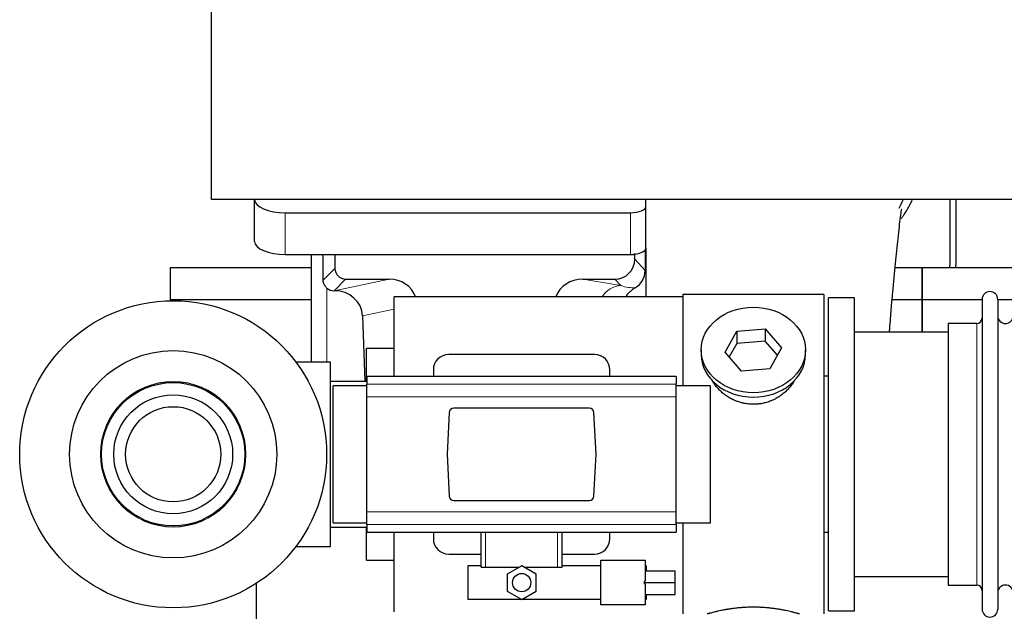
# Model space of a CAD drawing. Header units: inches. Extents: x 0 to 20790, y -12 to 14700.
# Tile 9 of 184: x 1357 to 1998, y 5208 to 5593. Entities that reach past the tile are written whole.
import ezdxf

# ---------------------------------------------------------------- set-up
doc = ezdxf.new("R2010")
doc.units = ezdxf.units.IN
doc.layers.add('1', color=7, linetype='Continuous', true_color=0xffffff)

msp = doc.modelspace()

# ---------------------------------------------------------------- linework, layer by layer
at = {"layer": '1', "color": 2, "linetype": 'Continuous', "lineweight": 25}
for p, q in [((1481.725, 5476.171), (1481.725, 5667.171)), ((5357.681, 5476.171), (1481.725, 5476.171)), ((1509.775, 5476.171), (1509.775, 5476.104)), ((1509.775, 5448.915), (1509.775, 5476.104)), ((1764.775, 5471.877), (1764.775, 5476.171)), ((1962.725, 5476.173), (1962.725, 5433.301)), ((1966.725, 5476.173), (1966.725, 5433.301)), ((1529.775, 5467.65), (1754.775, 5467.65)), ((1764.775, 5444.689), (1764.775, 5471.877)), ((1529.775, 5440.462), (1754.775, 5440.462)), ((1546.707, 5440.462), (1546.707, 5370.302)), ((1562.085, 5440.462), (1562.085, 5431.361)), ((1757.49, 5437.348), (1757.49, 5441.064)), ((1764.252, 5443.34), (1764.197, 5429.892)), ((1764.775, 5444.688), (1764.775, 5412.802)), ((1454.725, 5431.776), (1454.725, 5410.801)), ((1546.712, 5431.776), (1454.725, 5431.776)), ((1944.725, 5431.776), (1927.033, 5431.776)), ((1944.725, 5410.801), (1944.725, 5431.776)), ((1944.725, 5431.776), (1944.725, 5410.801)), ((2036.712, 5431.776), (1944.725, 5431.776)), ((1569.059, 5424.388), (1597.52, 5424.388)), ((1723.688, 5424.388), (1744.539, 5424.388)), ((1561.52, 5416.848), (1561.678, 5416.848)), ((1788.725, 5414.301), (1788.725, 5354.911)), ((1880.725, 5414.301), (1788.725, 5414.301)), ((1880.725, 5414.301), (1880.725, 5206.301)), ((1546.705, 5410.801), (1454.725, 5410.801)), ((1454.725, 5410.801), (1454.725, 5410.28)), ((1600.725, 5360.972), (1600.725, 5412.801)), ((1788.725, 5412.801), (1600.725, 5412.801)), ((1900.725, 5412.301), (1883.725, 5412.301)), ((1883.725, 5208.301), (1883.725, 5412.301)), ((1900.725, 5208.301), (1900.725, 5412.301)), ((1944.725, 5410.801), (1925.097, 5410.801)), ((1944.725, 5389.8), (1944.725, 5410.801)), ((1944.725, 5410.801), (1944.725, 5389.799)), ((1983.727, 5410.801), (1944.725, 5410.801)), ((1983.725, 5411.201), (1983.725, 5209.401)), ((1993.925, 5411.201), (1993.925, 5209.401)), ((2003.925, 5410.801), (1993.925, 5410.801)), ((1580.069, 5400.48), (1581.622, 5357.801)), ((1961.725, 5395.451), (1961.725, 5225.151)), ((1980.225, 5395.451), (1961.725, 5395.451)), ((1816.334, 5376.828), (1824.005, 5390.596)), ((1824.005, 5390.596), (1842.396, 5392.037)), ((1824.005, 5390.596), (1824.005, 5382.565)), ((1842.396, 5392.037), (1842.396, 5384.007)), ((1842.396, 5392.037), (1853.116, 5379.711)), ((1961.73, 5389.801), (1900.725, 5389.801)), ((1824.005, 5382.565), (1819.061, 5373.692)), ((1842.396, 5384.007), (1824.005, 5382.565)), ((1850.389, 5374.817), (1842.396, 5384.007)), ((1582.725, 5357.805), (1582.725, 5379.301)), ((1600.725, 5379.301), (1582.725, 5379.301)), ((1800.725, 5378.27), (1800.725, 5375.402)), ((1827.053, 5364.502), (1816.334, 5376.828)), ((1853.116, 5379.711), (1845.445, 5365.943)), ((1868.725, 5375.402), (1868.725, 5378.27)), ((1559.225, 5370.301), (1536.725, 5370.301)), ((1559.225, 5250.301), (1559.225, 5370.301)), ((1731.225, 5375.301), (1636.225, 5375.301)), ((1626.225, 5365.301), (1626.225, 5360.964)), ((1741.225, 5360.964), (1741.225, 5365.301)), ((1845.445, 5365.943), (1827.053, 5364.502)), ((1582.975, 5357.801), (1559.225, 5357.801)), ((1582.975, 5360.965), (1582.975, 5356.079)), ((1784.475, 5360.965), (1582.975, 5360.965)), ((1784.475, 5360.965), (1784.475, 5356.079)), ((1880.725, 5361.301), (1883.725, 5361.301)), ((1560.879, 5310.301), (1560.879, 5354.915)), ((1582.975, 5354.915), (1560.879, 5354.915)), ((1582.975, 5347.791), (1582.975, 5356.079)), ((1784.475, 5347.791), (1784.475, 5356.079)), ((1806.879, 5354.915), (1784.475, 5354.915)), ((1806.879, 5310.301), (1806.879, 5354.915)), ((1582.975, 5272.811), (1582.975, 5347.791)), ((1784.475, 5272.811), (1784.475, 5347.791)), ((1636.576, 5337.462), (1635.153, 5310.301)), ((1727.882, 5340.301), (1639.568, 5340.301)), ((1732.297, 5310.301), (1730.874, 5337.462)), ((1560.879, 5265.686), (1560.879, 5310.301)), ((1635.153, 5310.301), (1636.576, 5283.14)), ((1730.874, 5283.14), (1732.297, 5310.301)), ((1806.879, 5265.686), (1806.879, 5310.301)), ((1639.568, 5280.301), (1727.882, 5280.301)), ((1582.975, 5264.522), (1582.975, 5272.811)), ((1784.475, 5264.522), (1784.475, 5272.811)), ((1559.225, 5262.801), (1582.975, 5262.801)), ((1560.879, 5265.686), (1582.975, 5265.686)), ((1582.725, 5241.301), (1582.725, 5262.801)), ((1582.975, 5264.522), (1582.975, 5259.637)), ((1784.475, 5265.686), (1806.879, 5265.686)), ((1784.475, 5264.522), (1784.475, 5259.637)), ((1788.725, 5265.69), (1788.725, 5206.301)), ((1582.975, 5259.637), (1784.475, 5259.637)), ((1600.725, 5207.801), (1600.725, 5259.639)), ((1626.225, 5259.637), (1626.225, 5255.301)), ((1657.325, 5236.801), (1657.325, 5259.637)), ((1710.125, 5236.801), (1710.125, 5259.637)), ((1741.225, 5255.301), (1741.225, 5259.637)), ((1883.725, 5259.301), (1880.725, 5259.301)), ((1536.725, 5250.301), (1559.225, 5250.301)), ((1582.725, 5241.301), (1600.725, 5241.301)), ((1636.225, 5245.301), (1657.325, 5245.301)), ((1710.125, 5245.301), (1731.225, 5245.301)), ((1735.297, 5241.247), (1764.297, 5241.247)), ((1735.297, 5212.247), (1735.297, 5241.247)), ((1764.297, 5241.247), (1764.297, 5227.702)), ((1657.325, 5237.747), (1648.797, 5237.747)), ((1648.797, 5237.747), (1648.797, 5215.747)), ((1657.325, 5236.801), (1660.288, 5236.801)), ((1660.288, 5236.801), (1682.211, 5236.801)), ((1683.797, 5237.716), (1674.297, 5232.232)), ((1693.297, 5232.232), (1683.797, 5237.716)), ((1685.383, 5236.801), (1707.162, 5236.801)), ((1707.162, 5236.801), (1710.125, 5236.801)), ((1735.297, 5237.747), (1710.125, 5237.747)), ((1764.797, 5237.747), (1764.297, 5237.747)), ((1764.797, 5237.747), (1764.797, 5234.496)), ((1674.297, 5232.232), (1674.297, 5221.262)), ((1693.297, 5221.262), (1693.297, 5232.232)), ((1764.297, 5234.496), (1783.797, 5234.496)), ((1783.797, 5226.837), (1783.797, 5234.496)), ((1900.725, 5230.801), (1961.73, 5230.801)), ((1510.724, 5226.129), (1510.724, 4801.301)), ((1763.797, 5226.837), (1763.797, 5227.702)), ((1764.297, 5227.702), (1763.797, 5227.702)), ((1763.797, 5226.837), (1783.797, 5226.837)), ((1763.797, 5225.971), (1763.797, 5226.837)), ((1763.797, 5225.971), (1764.297, 5225.971)), ((1764.297, 5225.971), (1764.297, 5212.247)), ((1783.797, 5218.908), (1783.797, 5226.837)), ((1961.725, 5225.151), (1980.225, 5225.151)), ((1735.297, 5215.747), (1648.797, 5215.747)), ((1674.297, 5221.262), (1683.797, 5215.777)), ((1683.797, 5215.777), (1693.297, 5221.262)), ((1764.297, 5218.908), (1783.797, 5218.908)), ((1764.797, 5215.747), (1764.297, 5215.747)), ((1764.797, 5218.908), (1764.797, 5215.747)), ((1764.297, 5212.247), (1735.297, 5212.247)), ((1883.725, 5208.301), (1900.725, 5208.301))]:
    msp.add_line(p, q, dxfattribs=at)
at = {"layer": '1', "color": 110, "linetype": 'Continuous', "lineweight": 13}
for p, q in [((1529.775, 5440.462), (1529.775, 5467.65)), ((1754.775, 5440.462), (1754.775, 5467.65)), ((1757.49, 5437.348), (1764.197, 5429.892)), ((1554.467, 5423.743), (1562.085, 5431.361)), ((1569.059, 5424.388), (1561.52, 5416.848)), ((1561.678, 5416.848), (1597.52, 5424.388)), ((1723.688, 5424.388), (1748.33, 5420.173)), ((1748.33, 5420.173), (1744.539, 5424.388)), ((1556.916, 5370.301), (1556.916, 5418.554)), ((1600.724, 5404.825), (1580.069, 5400.48)), ((1980.225, 5395.451), (1980.225, 5225.151)), ((1784.475, 5356.079), (1582.975, 5356.079)), ((1784.475, 5347.791), (1582.975, 5347.791)), ((1784.475, 5272.811), (1582.975, 5272.811)), ((1784.475, 5264.522), (1582.975, 5264.522)), ((1660.288, 5236.801), (1660.288, 5259.637)), ((1707.162, 5236.801), (1707.162, 5259.637))]:
    msp.add_line(p, q, dxfattribs=at)
at = {"layer": '1', "color": 2, "linetype": 'Continuous', "lineweight": 25}
for centre, radius in [((1456.725, 5310.301), 100), ((1456.725, 5310.301), 67.5), ((1456.725, 5310.301), 46.681), ((1456.725, 5310.301), 38.75), ((1456.725, 5310.301), 31), ((1683.797, 5226.747), 5.954)]:
    msp.add_circle(centre, radius, dxfattribs=at)
at = {"layer": '1', "color": 110, "linetype": 'Continuous', "lineweight": 13}
for radius in [47.403, 47.21]:
    msp.add_circle((1456.725, 5310.301), radius, dxfattribs=at)
at = {"layer": '1', "color": 2, "linetype": 'Continuous', "lineweight": 25}
for centre, radius, start, end in [((1940.725, 5433.301), 22, 356.024531, 0), ((1944.725, 5433.301), 22, 356.024531, 0), ((1988.825, 5411.201), 5.1, 0, 180), ((1980.225, 5398.951), 3.5, 270, 0), ((1998.925, 5400.451), 5, 180, 0), ((1636.225, 5365.301), 10, 90, 180), ((1731.225, 5365.301), 10, 0, 90), ((1636.225, 5255.301), 10, 180, 270), ((1731.225, 5255.301), 10, 270, 0), ((1980.225, 5221.651), 3.5, 0, 90), ((1998.925, 5220.151), 5, 0, 180), ((1988.825, 5209.401), 5.1, 180, 0)]:
    msp.add_arc(centre, radius, start, end, dxfattribs=at)
for centre, major_axis, ratio, start_param, end_param in [((1529.775, 5476.104), (-20, 0), 0.4226815, 0, 1.5707963), ((1754.775, 5471.877), (-10, 0), 0.4226815, 1.5707963, 3.1415927), ((1529.775, 5448.915), (-20, 0), 0.4226815, 0, 1.5707963), ((1556.916, 4990.179), (10.169, -1338.718), 0.0006671, 1.9006031, 1.9138339), ((1754.775, 5444.689), (-10, 0), 0.4226815, 1.5707963, 1.7425489), ((1754.775, 5463.834), (0, 23.658), 0.4226815, 3.3133452, 3.4165375), ((1754.775, 5444.689), (-10, 0), 0.4226815, 1.8474697, 3.1415927), ((1744.45, 5437.437), (-8.754, 9.732), 0.993147, 2.4124357, 3.9763944), ((1569.112, 5431.414), (4.987, 4.987), 0.9924325, 2.3599928, 3.9231925), ((1751.157, 5429.981), (12.412, -4.015), 0.9953148, 5.572067, 6.5905896), ((1596.903, 5407.323), (-18.076, -3.802), 0.9203203, 3.2437132, 4.4876926), ((1724.445, 5407.323), (18.879, -3.229), 0.8876007, 1.7611606, 3.0051518), ((1561.52, 5423.822), (-7.027, 0), 0.9924325, 0.8563441, 1.5707963), ((1561.678, 5399.913), (-18.402, 0), 0.9203203, 3.1750698, 4.712389), ((1834.725, 5375.402), (34, 0), 0.819152, 3.1416663, 6.2831608), ((1639.576, 5337.297), (-2.07, 2.182), 0.9974002, 5.5252668, 7.0411038), ((1727.874, 5337.297), (2.07, 2.182), 0.9974002, 5.5252668, 7.0411038), ((1639.576, 5283.305), (-2.07, -2.182), 0.9974002, 5.5252668, 7.0411038), ((1727.874, 5283.305), (2.07, -2.182), 0.9974002, 5.5252668, 7.0411038)]:
    msp.add_ellipse(centre, major_axis=major_axis, ratio=ratio, start_param=start_param, end_param=end_param, dxfattribs=at)
at = {"layer": '1', "color": 110, "linetype": 'Continuous', "lineweight": 13}
for centre, major_axis, ratio, start_param, end_param in [((1748.33, 5403.237), (-2.866, -16.757), 0.8876007, 3.3319569, 4.2635089), ((1748.087, 5433.394), (17.605, -10.298), 0.5880236, 5.056727, 5.602163)]:
    msp.add_ellipse(centre, major_axis=major_axis, ratio=ratio, start_param=start_param, end_param=end_param, dxfattribs=at)
at = {"layer": '1', "color": 2, "linetype": 'Continuous', "lineweight": 25}
msp.add_ellipse((1834.725, 5378.27), major_axis=(34, 0), ratio=0.819152, dxfattribs=at)
msp.add_open_spline([(1929.619, 5470.608), (1930.614, 5472.388), (1931.531, 5474.199), (1932.369, 5476.029)], degree=3, dxfattribs=at)
for points, knots in [([(1931.161, 5463.861), (1931.565, 5464.419), (1932.454, 5465.685), (1933.307, 5466.983), (1934, 5468.076), (1934.227, 5468.444), (1934.565, 5468.998), (1934.677, 5469.183), (1934.898, 5469.554), (1935.448, 5470.483), (1936.398, 5472.172), (1937.412, 5474.127), (1937.997, 5475.334), (1938.205, 5475.773)], [0, 0, 0, 0, 0.1496649, 0.3358153, 0.3358153, 0.4288905, 0.4288905, 0.4754281, 0.4754281, 0.5219657, 0.7081162, 0.8942666, 1, 1, 1, 1]), ([(1923.423, 5389.849), (1923.482, 5390.656), (1923.867, 5395.796), (1924.557, 5404.549), (1925.784, 5419.048), (1927.299, 5434.906), (1929.033, 5451.131), (1930.423, 5463.797), (1931.214, 5469.437), (1931.183, 5470.003), (1931.096, 5469.988)], [0, 0, 0, 0, 0.0209699, 0.1342168, 0.236439, 0.4335227, 0.6253698, 0.8247311, 0.9321253, 1, 1, 1, 1]), ([(1556.916, 5418.554), (1556.726, 5418.717), (1556.547, 5418.888), (1556.208, 5419.246), (1556.049, 5419.432), (1555.75, 5419.821), (1555.61, 5420.023), (1555.464, 5420.26), (1555.448, 5420.286), (1555.417, 5420.339), (1555.401, 5420.366), (1555.354, 5420.446), (1555.264, 5420.608), (1555.18, 5420.772), (1555.022, 5421.104), (1554.929, 5421.329), (1554.767, 5421.79), (1554.699, 5422.026), (1554.629, 5422.326), (1554.615, 5422.387), (1554.591, 5422.508), (1554.579, 5422.569), (1554.547, 5422.753), (1554.529, 5422.876), (1554.485, 5423.245), (1554.469, 5423.493), (1554.467, 5423.743)], [0, 0, 0, 0, 0.125, 0.125, 0.25, 0.25, 0.375, 0.375, 0.390625, 0.390625, 0.40625, 0.40625, 0.4375, 0.5, 0.5, 0.625, 0.625, 0.75, 0.75, 0.78125, 0.78125, 0.8125, 0.8125, 0.875, 0.875, 1, 1, 1, 1]), ([(1757.953, 5418.875), (1757.612, 5418.669), (1756.944, 5418.24), (1755.982, 5417.551), (1755.061, 5416.814), (1754.474, 5416.29), (1753.901, 5415.75), (1753.622, 5415.472), (1753.078, 5414.899), (1752.813, 5414.604), (1752.492, 5414.224), (1752.428, 5414.147), (1752.301, 5413.993), (1752.114, 5413.761), (1751.932, 5413.526), (1751.708, 5413.226), (1751.603, 5413.083), (1751.501, 5412.939)], [0, 0, 0, 0, 0.1342507, 0.2685014, 0.4027521, 0.5370029, 0.5370029, 0.6712536, 0.6712536, 0.8055043, 0.8055043, 0.839067, 0.839067, 0.8726296, 0.939755, 0.939755, 1, 1, 1, 1]), ([(1837.583, 5342.978), (1836.591, 5342.884), (1835.603, 5342.839), (1833.634, 5342.846), (1832.653, 5342.897), (1830.699, 5343.095), (1829.725, 5343.242), (1828.512, 5343.485), (1828.27, 5343.537), (1827.907, 5343.619), (1827.786, 5343.647), (1827.544, 5343.705), (1826.943, 5343.852), (1826.349, 5344.017), (1824.939, 5344.445), (1824.018, 5344.774), (1822.216, 5345.513), (1821.334, 5345.924), (1820.04, 5346.601), (1819.613, 5346.837), (1819.086, 5347.145), (1818.981, 5347.208), (1818.772, 5347.333), (1818.459, 5347.523), (1818.151, 5347.718), (1817.134, 5348.377), (1816.352, 5348.936), (1814.853, 5350.114), (1814.135, 5350.734), (1812.761, 5352.031), (1812.105, 5352.708), (1810.858, 5354.122), (1810.277, 5354.847), (1809.198, 5356.329), (1808.699, 5357.086), (1807.956, 5358.34), (1807.686, 5358.827), (1807.433, 5359.32)], [0, 0, 0, 0, 0.0792205, 0.0792205, 0.1584409, 0.1584409, 0.2376614, 0.2376614, 0.2574665, 0.2574665, 0.2673691, 0.2673691, 0.2772716, 0.3168819, 0.3168819, 0.3961024, 0.3961024, 0.4753228, 0.4753228, 0.5149331, 0.5149331, 0.5248356, 0.5248356, 0.5347382, 0.5545433, 0.5545433, 0.6337638, 0.6337638, 0.7129842, 0.7129842, 0.7922047, 0.7922047, 0.8714252, 0.8714252, 0.9506456, 0.9506456, 1, 1, 1, 1]), ([(1861.623, 5358.581), (1861.463, 5358.292), (1861.297, 5358.004), (1861.066, 5357.619), (1861.006, 5357.522), (1860.886, 5357.328), (1860.705, 5357.037), (1860.518, 5356.75), (1860.136, 5356.179), (1859.873, 5355.804), (1859.054, 5354.696), (1858.471, 5353.978), (1857.231, 5352.588), (1856.574, 5351.915), (1855.705, 5351.104), (1855.441, 5350.863), (1855.171, 5350.625), (1854.99, 5350.467), (1854.899, 5350.389), (1854.442, 5350), (1854.07, 5349.697), (1852.934, 5348.816), (1852.15, 5348.263), (1850.529, 5347.227), (1849.693, 5346.744), (1848.398, 5346.075), (1847.959, 5345.861), (1847.291, 5345.554), (1847.067, 5345.454), (1846.728, 5345.308), (1846.614, 5345.26), (1846.387, 5345.165), (1846.273, 5345.118), (1845.244, 5344.704), (1844.317, 5344.38), (1842.437, 5343.823), (1841.484, 5343.589), (1840.036, 5343.308), (1839.55, 5343.225), (1838.816, 5343.119), (1838.57, 5343.087), (1838.078, 5343.028), (1837.831, 5343.001), (1837.583, 5342.978)], [0, 0, 0, 0, 0.0354008, 0.0354008, 0.0474583, 0.0474583, 0.0595158, 0.0836308, 0.0836308, 0.1318607, 0.1318607, 0.2283206, 0.2283206, 0.3247806, 0.3247806, 0.3488955, 0.360953, 0.360953, 0.3730105, 0.3730105, 0.4212405, 0.4212405, 0.5177004, 0.5177004, 0.6141603, 0.6141603, 0.6623903, 0.6623903, 0.6865053, 0.6865053, 0.6985627, 0.6985627, 0.7106202, 0.7106202, 0.8070802, 0.8070802, 0.9035401, 0.9035401, 0.95177, 0.95177, 0.975885, 0.975885, 1, 1, 1, 1]), ([(1864.725, 5206.301), (1864.725, 5206.301), (1864.677, 5206.314), (1864.533, 5206.356), (1864.473, 5206.373), (1864.364, 5206.404), (1864.305, 5206.421), (1864.239, 5206.44), (1864.193, 5206.453), (1864.17, 5206.459), (1863.951, 5206.521), (1863.711, 5206.589), (1863.139, 5206.747), (1862.808, 5206.838), (1862.058, 5207.039), (1861.638, 5207.15), (1861.114, 5207.284), (1861.055, 5207.299), (1860.936, 5207.33), (1860.876, 5207.345), (1860.693, 5207.391), (1860.569, 5207.423), (1860.189, 5207.518), (1859.926, 5207.582), (1859.11, 5207.781), (1858.53, 5207.918), (1857.295, 5208.198), (1856.641, 5208.341), (1855.603, 5208.557), (1855.248, 5208.629), (1854.792, 5208.72), (1854.7, 5208.738), (1854.516, 5208.774), (1854.239, 5208.828), (1853.957, 5208.882), (1853.011, 5209.059), (1852.229, 5209.198), (1850.611, 5209.465), (1849.777, 5209.594), (1848.486, 5209.776), (1847.612, 5209.894), (1846.711, 5210.004), (1846.14, 5210.07), (1846.025, 5210.083), (1845.795, 5210.108), (1845.451, 5210.146), (1845.104, 5210.182), (1844.409, 5210.253), (1843.943, 5210.297), (1842.536, 5210.42), (1841.587, 5210.49), (1839.665, 5210.604), (1838.693, 5210.647), (1837.462, 5210.684), (1837.092, 5210.694), (1836.658, 5210.703), (1836.472, 5210.706), (1836.348, 5210.708), (1836.286, 5210.709), (1835.726, 5210.718), (1835.23, 5210.722), (1833.747, 5210.722), (1832.763, 5210.707), (1830.809, 5210.649), (1829.837, 5210.606), (1828.389, 5210.521), (1827.907, 5210.49), (1827.188, 5210.437), (1826.948, 5210.419), (1826.589, 5210.39), (1826.47, 5210.38), (1826.231, 5210.36), (1826.113, 5210.35), (1825.047, 5210.257), (1824.122, 5210.163), (1822.315, 5209.955), (1821.432, 5209.842), (1819.708, 5209.599), (1818.868, 5209.47), (1817.946, 5209.318), (1817.843, 5209.301), (1817.64, 5209.267), (1817.337, 5209.215), (1817.039, 5209.163), (1816.448, 5209.059), (1816.063, 5208.989), (1814.932, 5208.776), (1814.212, 5208.633), (1812.835, 5208.346), (1812.18, 5208.203), (1811.402, 5208.027), (1811.172, 5207.974), (1810.946, 5207.922), (1810.797, 5207.887), (1810.722, 5207.87), (1810.355, 5207.783), (1810.071, 5207.715), (1809.254, 5207.517), (1808.751, 5207.391), (1807.829, 5207.154), (1807.41, 5207.044), (1806.845, 5206.892), (1806.667, 5206.844), (1806.417, 5206.776), (1806.295, 5206.743), (1806.18, 5206.711), (1806.105, 5206.69), (1806.068, 5206.68), (1805.742, 5206.59), (1805.501, 5206.522), (1805.115, 5206.413), (1804.969, 5206.371), (1804.823, 5206.329), (1804.787, 5206.318), (1804.75, 5206.308), (1804.74, 5206.305), (1804.728, 5206.302), (1804.725, 5206.301), (1804.725, 5206.301)], [0, 0, 0, 0, 0.0311289, 0.0311289, 0.0467558, 0.0467558, 0.0545693, 0.0584761, 0.0584761, 0.0623828, 0.0623828, 0.0936367, 0.0936367, 0.1248906, 0.1248906, 0.1561445, 0.1561445, 0.1600513, 0.1600513, 0.163958, 0.163958, 0.1717715, 0.1717715, 0.1873984, 0.1873984, 0.2186523, 0.2186523, 0.2499062, 0.2499062, 0.2655332, 0.2655332, 0.2694399, 0.2694399, 0.2733467, 0.2811601, 0.2811601, 0.3124141, 0.3124141, 0.343668, 0.343668, 0.3592949, 0.3749219, 0.3749219, 0.3788286, 0.3788286, 0.3827353, 0.3905488, 0.3905488, 0.4061758, 0.4061758, 0.4374297, 0.4374297, 0.4686836, 0.4686836, 0.4764971, 0.4804038, 0.4823572, 0.4823572, 0.4843105, 0.4843105, 0.4999375, 0.4999375, 0.5311914, 0.5311914, 0.5624453, 0.5624453, 0.5780723, 0.5780723, 0.5858857, 0.5858857, 0.5897925, 0.5897925, 0.5936992, 0.5936992, 0.6249531, 0.6249531, 0.656207, 0.656207, 0.6874609, 0.6874609, 0.6913677, 0.6913677, 0.6952744, 0.7030879, 0.7030879, 0.7187148, 0.7187148, 0.7499687, 0.7499687, 0.7812227, 0.7812227, 0.7890361, 0.7929429, 0.7929429, 0.7968496, 0.7968496, 0.8124766, 0.8124766, 0.8437305, 0.8437305, 0.8749844, 0.8749844, 0.8906113, 0.8906113, 0.8984248, 0.9023315, 0.9023315, 0.9062383, 0.9062383, 0.9374922, 0.9374922, 0.9687461, 0.9687461, 0.984373, 0.984373, 0.9921865, 0.9921865, 1, 1, 1, 1])]:
    msp.add_open_spline(points, degree=3, knots=knots, dxfattribs=at)
msp.add_rational_spline([(1757.49, 5441.064), (1757.498, 5440.843), (1757.507, 5440.622)], [0.500000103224, 0.499999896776, 0.500000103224], degree=2, dxfattribs=at)

doc.saveas('drawing.dxf')
